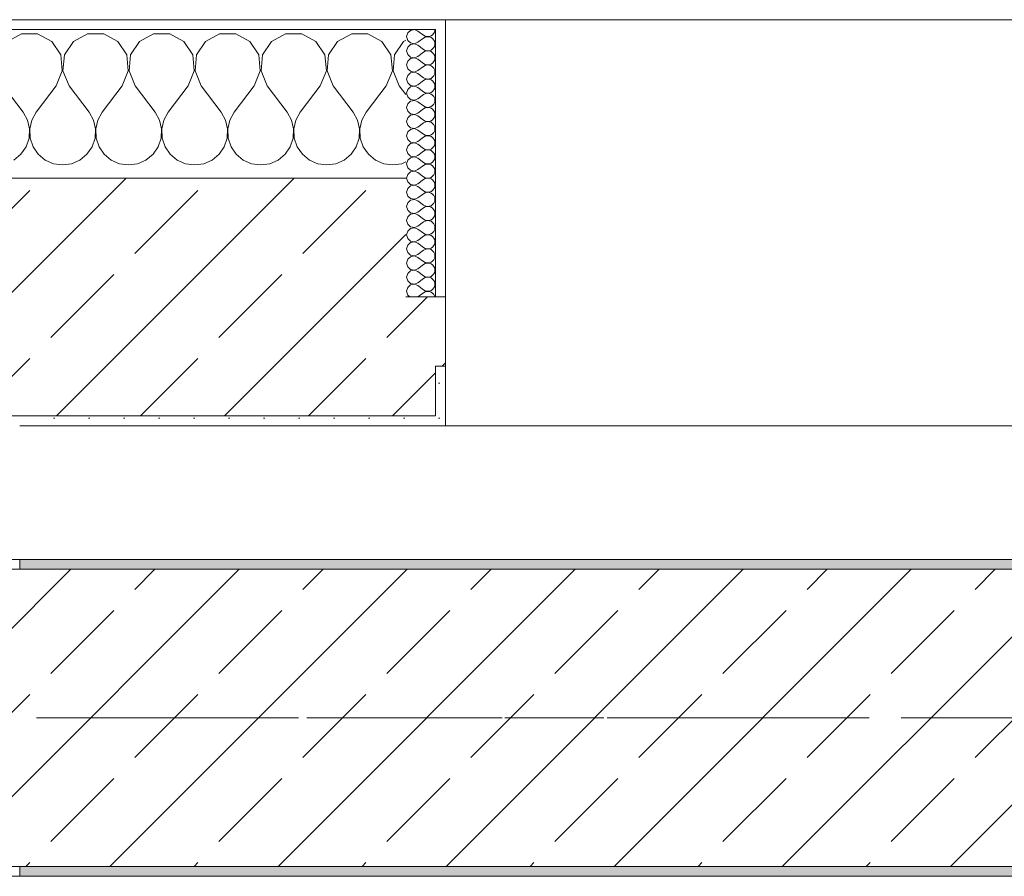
# Model space of a CAD drawing. Header units: metres. Extents: x -3.6 to 84.5, y -11 to 16.8.
# Tile 26 of 228: x 0.69 to 1.684, y 12.99 to 13.855. Entities that reach past the tile are written whole.
import ezdxf

# ---------------------------------------------------------------- set-up
doc = ezdxf.new("R2010")
doc.units = ezdxf.units.M
doc.header["$MEASUREMENT"] = 0
doc.linetypes.add('Achse', pattern=[0.2, 0.1, -0.05, 0, -0.05])
doc.linetypes.add('Strichlinie doppelt', pattern=[0.546806, 0.264583, -0.105833, 0.070556, -0.105833])
for name, color, linetype in [('451 - Universal.Achsen Raster', 7, 'Continuous'), ('604 - Struktur.Wand Aussen', 7, 'Continuous'), ('608 - Struktur.Träger', 7, 'Continuous')]:
    doc.layers.add(name, color=color, linetype=linetype)
pattern_1 = [(0, (0, 0), (0, 0.08660254), [0, -0.05]), (0, (0.025, 0.0433), (0, 0.08660254), [0, -0.05])]
pattern_2 = [(45, (0, 0), (-0.01767767, 0.01767767), [0, -0.025])]
pattern_3 = [(45, (0, 0), (-0.0848528, 0.0848528), []), (45, (-0.04243, 0.04243), (-0.0848528, 0.0848528), [0.09, -0.03])]

# ---------------------------------------------------------------- blocks, each defined once
blk = doc.blocks.new('*X16')
at = {"layer": '604 - Struktur.Wand Aussen', "color": 7, "linetype": 'Continuous', "lineweight": 5}
for p, q in [((0.69188, 13.84066), (0.67757, 13.83299)), ((0.70812, 13.84066), (0.69188, 13.84066)), ((0.72243, 13.83299), (0.70812, 13.84066)), ((0.75855, 13.84066), (0.74424, 13.83299)), ((0.77479, 13.84066), (0.75855, 13.84066)), ((0.7891, 13.83299), (0.77479, 13.84066)), ((0.82521, 13.84066), (0.8109, 13.83299)), ((0.84145, 13.84066), (0.82521, 13.84066)), ((0.85576, 13.83299), (0.84145, 13.84066)), ((0.89188, 13.84066), (0.87757, 13.83299)), ((0.90812, 13.84066), (0.89188, 13.84066)), ((0.92243, 13.83299), (0.90812, 13.84066)), ((0.95855, 13.84066), (0.94424, 13.83299)), ((0.97479, 13.84066), (0.95855, 13.84066)), ((0.9891, 13.83299), (0.97479, 13.84066)), ((1.02521, 13.84066), (1.0109, 13.83299)), ((1.04145, 13.84066), (1.02521, 13.84066)), ((1.05576, 13.83299), (1.04145, 13.84066)), ((0.73142, 13.81947), (0.72243, 13.83299)), ((0.74424, 13.83299), (0.73525, 13.81947)), ((0.79808, 13.81947), (0.7891, 13.83299)), ((0.8109, 13.83299), (0.80192, 13.81947)), ((0.86475, 13.81947), (0.85576, 13.83299)), ((0.87757, 13.83299), (0.86858, 13.81947)), ((0.93142, 13.81947), (0.92243, 13.83299)), ((0.94424, 13.83299), (0.93525, 13.81947)), ((0.99808, 13.81947), (0.9891, 13.83299)), ((1.0109, 13.83299), (1.00192, 13.81947)), ((1.06475, 13.81947), (1.05576, 13.83299)), ((1.07757, 13.83299), (1.06858, 13.81947)), ((1.08, 13.83429), (1.07757, 13.83299)), ((0.73295, 13.8033), (0.73142, 13.81947)), ((0.73525, 13.81947), (0.73371, 13.8033)), ((0.79962, 13.8033), (0.79808, 13.81947)), ((0.80192, 13.81947), (0.80038, 13.8033)), ((0.86629, 13.8033), (0.86475, 13.81947)), ((0.86858, 13.81947), (0.86705, 13.8033)), ((0.93295, 13.8033), (0.93142, 13.81947)), ((0.93525, 13.81947), (0.93371, 13.8033)), ((0.99962, 13.8033), (0.99808, 13.81947)), ((1.00192, 13.81947), (1.00038, 13.8033)), ((1.06629, 13.8033), (1.06475, 13.81947)), ((1.06858, 13.81947), (1.06705, 13.8033)), ((0.72667, 13.78833), (0.73295, 13.8033)), ((0.73371, 13.8033), (0.74, 13.78833)), ((0.79333, 13.78833), (0.79962, 13.8033)), ((0.80038, 13.8033), (0.80667, 13.78833)), ((0.86, 13.78833), (0.86629, 13.8033)), ((0.86705, 13.8033), (0.87333, 13.78833)), ((0.92667, 13.78833), (0.93295, 13.8033)), ((0.93371, 13.8033), (0.94, 13.78833)), ((0.99333, 13.78833), (0.99962, 13.8033)), ((1.00038, 13.8033), (1.00667, 13.78833)), ((1.06, 13.78833), (1.06629, 13.8033)), ((1.06705, 13.8033), (1.07333, 13.78833)), ((0.67333, 13.78833), (0.69333, 13.76167)), ((0.72667, 13.78833), (0.70667, 13.76167)), ((0.74, 13.78833), (0.76, 13.76167)), ((0.79333, 13.78833), (0.77333, 13.76167)), ((0.80667, 13.78833), (0.82667, 13.76167)), ((0.86, 13.78833), (0.84, 13.76167)), ((0.87333, 13.78833), (0.89333, 13.76167)), ((0.92667, 13.78833), (0.90667, 13.76167)), ((0.94, 13.78833), (0.96, 13.76167)), ((0.99333, 13.78833), (0.97333, 13.76167)), ((1.00667, 13.78833), (1.02667, 13.76167)), ((1.06, 13.78833), (1.04, 13.76167)), ((1.07333, 13.78833), (1.08, 13.77944)), ((0.69778, 13.75362), (0.69333, 13.76167)), ((0.70667, 13.76167), (0.70222, 13.75362)), ((0.76445, 13.75362), (0.76, 13.76167)), ((0.77333, 13.76167), (0.76888, 13.75362)), ((0.83112, 13.75362), (0.82667, 13.76167)), ((0.84, 13.76167), (0.83555, 13.75362)), ((0.89778, 13.75362), (0.89333, 13.76167)), ((0.90667, 13.76167), (0.90222, 13.75362)), ((0.96445, 13.75362), (0.96, 13.76167)), ((0.97333, 13.76167), (0.96888, 13.75362)), ((1.03112, 13.75362), (1.02667, 13.76167)), ((1.04, 13.76167), (1.03555, 13.75362)), ((0.69987, 13.74466), (0.69778, 13.75362)), ((0.70222, 13.75362), (0.70013, 13.74466)), ((0.76653, 13.74466), (0.76445, 13.75362)), ((0.76888, 13.75362), (0.7668, 13.74466)), ((0.8332, 13.74466), (0.83112, 13.75362)), ((0.83555, 13.75362), (0.83347, 13.74466)), ((0.89987, 13.74466), (0.89778, 13.75362)), ((0.90222, 13.75362), (0.90013, 13.74466)), ((0.96653, 13.74466), (0.96445, 13.75362)), ((0.96888, 13.75362), (0.9668, 13.74466)), ((1.0332, 13.74466), (1.03112, 13.75362)), ((1.03555, 13.75362), (1.03347, 13.74466)), ((0.69942, 13.73547), (0.69987, 13.74466)), ((0.70013, 13.74466), (0.70058, 13.73547)), ((0.76609, 13.73547), (0.76653, 13.74466)), ((0.7668, 13.74466), (0.76725, 13.73547)), ((0.83275, 13.73547), (0.8332, 13.74466)), ((0.83347, 13.74466), (0.83391, 13.73547)), ((0.89942, 13.73547), (0.89987, 13.74466)), ((0.90013, 13.74466), (0.90058, 13.73547)), ((0.96609, 13.73547), (0.96653, 13.74466)), ((0.9668, 13.74466), (0.96725, 13.73547)), ((1.03275, 13.73547), (1.0332, 13.74466)), ((1.03347, 13.74466), (1.03391, 13.73547)), ((0.69648, 13.72676), (0.69942, 13.73547)), ((0.70058, 13.73547), (0.70352, 13.72676)), ((0.76315, 13.72676), (0.76609, 13.73547)), ((0.76725, 13.73547), (0.77019, 13.72676)), ((0.82981, 13.72676), (0.83275, 13.73547)), ((0.83391, 13.73547), (0.83685, 13.72676)), ((0.89648, 13.72676), (0.89942, 13.73547)), ((0.90058, 13.73547), (0.90352, 13.72676)), ((0.96315, 13.72676), (0.96609, 13.73547)), ((0.96725, 13.73547), (0.97019, 13.72676)), ((1.02981, 13.72676), (1.03275, 13.73547)), ((1.03391, 13.73547), (1.03685, 13.72676)), ((0.69127, 13.71918), (0.69648, 13.72676)), ((0.70352, 13.72676), (0.70873, 13.71918)), ((0.75794, 13.71918), (0.76315, 13.72676)), ((0.77019, 13.72676), (0.77539, 13.71918)), ((0.82461, 13.71918), (0.82981, 13.72676)), ((0.83685, 13.72676), (0.84206, 13.71918)), ((0.89127, 13.71918), (0.89648, 13.72676)), ((0.90352, 13.72676), (0.90873, 13.71918)), ((0.95794, 13.71918), (0.96315, 13.72676)), ((0.97019, 13.72676), (0.97539, 13.71918)), ((1.02461, 13.71918), (1.02981, 13.72676)), ((1.03685, 13.72676), (1.04206, 13.71918)), ((0.68419, 13.71331), (0.69127, 13.71918)), ((0.70873, 13.71918), (0.71581, 13.71331)), ((0.71581, 13.71331), (0.72422, 13.7096)), ((0.74244, 13.7096), (0.75086, 13.71331)), ((0.75086, 13.71331), (0.75794, 13.71918)), ((0.77539, 13.71918), (0.78248, 13.71331)), ((0.78248, 13.71331), (0.79089, 13.7096)), ((0.80911, 13.7096), (0.81752, 13.71331)), ((0.81752, 13.71331), (0.82461, 13.71918)), ((0.84206, 13.71918), (0.84914, 13.71331)), ((0.84914, 13.71331), (0.85756, 13.7096)), ((0.87578, 13.7096), (0.88419, 13.71331)), ((0.88419, 13.71331), (0.89127, 13.71918)), ((0.90873, 13.71918), (0.91581, 13.71331)), ((0.91581, 13.71331), (0.92422, 13.7096)), ((0.94244, 13.7096), (0.95086, 13.71331)), ((0.95086, 13.71331), (0.95794, 13.71918)), ((0.97539, 13.71918), (0.98248, 13.71331)), ((0.98248, 13.71331), (0.99089, 13.7096)), ((1.00911, 13.7096), (1.01752, 13.71331)), ((1.01752, 13.71331), (1.02461, 13.71918)), ((1.04206, 13.71918), (1.04914, 13.71331)), ((1.04914, 13.71331), (1.05756, 13.7096)), ((1.07578, 13.7096), (1.08, 13.71146)), ((0.72422, 13.7096), (0.73333, 13.70833)), ((0.73333, 13.70833), (0.74244, 13.7096)), ((0.79089, 13.7096), (0.8, 13.70833)), ((0.8, 13.70833), (0.80911, 13.7096)), ((0.85756, 13.7096), (0.86667, 13.70833)), ((0.86667, 13.70833), (0.87578, 13.7096)), ((0.92422, 13.7096), (0.93333, 13.70833)), ((0.93333, 13.70833), (0.94244, 13.7096)), ((0.99089, 13.7096), (1, 13.70833)), ((1, 13.70833), (1.00911, 13.7096)), ((1.05756, 13.7096), (1.06667, 13.70833)), ((1.06667, 13.70833), (1.07578, 13.7096))]:
    blk.add_line(p, q, dxfattribs=at)
blk = doc.blocks.new('*X36')
at = {"layer": '604 - Struktur.Wand Aussen', "color": 7, "linetype": 'Continuous', "lineweight": 5}
for p, q in [((1.08178, 13.84161), (1.08071, 13.83786)), ((1.08466, 13.84425), (1.08178, 13.84161)), ((1.0885, 13.84497), (1.08466, 13.84425)), ((1.09214, 13.84357), (1.0885, 13.84497)), ((1.09214, 13.84357), (1.09786, 13.83929)), ((1.10534, 13.83861), (1.10696, 13.83973)), ((1.10696, 13.83973), (1.10822, 13.84124)), ((1.10822, 13.84124), (1.10901, 13.84305)), ((1.10901, 13.84305), (1.10929, 13.845)), ((1.08071, 13.83786), (1.08178, 13.8341)), ((1.08178, 13.8341), (1.08466, 13.83147)), ((1.08466, 13.82996), (1.08178, 13.82733)), ((1.08466, 13.83147), (1.0885, 13.83074)), ((1.0885, 13.83069), (1.08466, 13.82996)), ((1.0885, 13.83074), (1.09214, 13.83214)), ((1.09214, 13.82929), (1.0885, 13.83069)), ((1.09214, 13.83214), (1.09786, 13.83643)), ((1.09786, 13.83929), (1.09958, 13.83833)), ((1.09958, 13.83738), (1.09786, 13.83643)), ((1.09958, 13.83833), (1.1015, 13.83789)), ((1.1015, 13.83783), (1.09958, 13.83738)), ((1.1015, 13.83789), (1.10347, 13.83798)), ((1.10347, 13.83773), (1.1015, 13.83783)), ((1.10347, 13.83798), (1.10534, 13.83861)), ((1.10534, 13.8371), (1.10347, 13.83773)), ((1.10696, 13.83599), (1.10534, 13.8371)), ((1.10822, 13.83447), (1.10696, 13.83599)), ((1.10901, 13.83267), (1.10822, 13.83447)), ((1.10929, 13.83071), (1.10901, 13.83267)), ((1.10901, 13.82876), (1.10929, 13.83071)), ((1.08178, 13.82733), (1.08071, 13.82357)), ((1.08071, 13.82357), (1.08178, 13.81982)), ((1.08178, 13.81982), (1.08466, 13.81718)), ((1.09214, 13.82929), (1.09786, 13.825)), ((1.09214, 13.81786), (1.09786, 13.82214)), ((1.09786, 13.825), (1.09958, 13.82405)), ((1.09958, 13.8231), (1.09786, 13.82214)), ((1.09958, 13.82405), (1.1015, 13.8236)), ((1.1015, 13.82354), (1.09958, 13.8231)), ((1.1015, 13.8236), (1.10347, 13.8237)), ((1.10347, 13.82345), (1.1015, 13.82354)), ((1.10347, 13.8237), (1.10534, 13.82433)), ((1.10534, 13.82282), (1.10347, 13.82345)), ((1.10534, 13.82433), (1.10696, 13.82544)), ((1.10696, 13.8217), (1.10534, 13.82282)), ((1.10696, 13.82544), (1.10822, 13.82696)), ((1.10822, 13.82018), (1.10696, 13.8217)), ((1.10822, 13.82696), (1.10901, 13.82876)), ((1.10901, 13.81838), (1.10822, 13.82018)), ((1.08178, 13.81304), (1.08071, 13.80929)), ((1.08466, 13.81567), (1.08178, 13.81304)), ((1.08466, 13.81718), (1.0885, 13.81646)), ((1.0885, 13.8164), (1.08466, 13.81567)), ((1.0885, 13.81646), (1.09214, 13.81786)), ((1.09214, 13.815), (1.0885, 13.8164)), ((1.09214, 13.815), (1.09786, 13.81071)), ((1.09786, 13.81071), (1.09958, 13.80976)), ((1.09958, 13.80976), (1.1015, 13.80931)), ((1.10347, 13.80941), (1.10534, 13.81004)), ((1.10534, 13.81004), (1.10696, 13.81116)), ((1.10696, 13.81116), (1.10822, 13.81267)), ((1.10822, 13.81267), (1.10901, 13.81448)), ((1.10929, 13.81643), (1.10901, 13.81838)), ((1.10901, 13.81448), (1.10929, 13.81643)), ((1.08071, 13.80929), (1.08178, 13.80553)), ((1.08178, 13.80553), (1.08466, 13.8029)), ((1.08466, 13.80139), (1.08178, 13.79876)), ((1.08466, 13.8029), (1.0885, 13.80217)), ((1.0885, 13.80211), (1.08466, 13.80139)), ((1.0885, 13.80217), (1.09214, 13.80357)), ((1.09214, 13.80071), (1.0885, 13.80211)), ((1.09214, 13.80357), (1.09786, 13.80786)), ((1.09214, 13.80071), (1.09786, 13.79643)), ((1.09958, 13.80881), (1.09786, 13.80786)), ((1.1015, 13.80926), (1.09958, 13.80881)), ((1.1015, 13.80931), (1.10347, 13.80941)), ((1.10347, 13.80916), (1.1015, 13.80926)), ((1.10534, 13.80853), (1.10347, 13.80916)), ((1.10696, 13.80742), (1.10534, 13.80853)), ((1.10822, 13.8059), (1.10696, 13.80742)), ((1.10901, 13.80409), (1.10822, 13.8059)), ((1.10822, 13.79839), (1.10901, 13.80019)), ((1.10929, 13.80214), (1.10901, 13.80409)), ((1.10901, 13.80019), (1.10929, 13.80214)), ((1.08178, 13.79876), (1.08071, 13.795)), ((1.08071, 13.795), (1.08178, 13.79124)), ((1.08178, 13.79124), (1.08466, 13.78861)), ((1.09214, 13.78929), (1.09786, 13.79357)), ((1.09786, 13.79643), (1.09958, 13.79547)), ((1.09958, 13.79453), (1.09786, 13.79357)), ((1.09958, 13.79547), (1.1015, 13.79503)), ((1.1015, 13.79497), (1.09958, 13.79453)), ((1.1015, 13.79503), (1.10347, 13.79512)), ((1.10347, 13.79488), (1.1015, 13.79497)), ((1.10347, 13.79512), (1.10534, 13.79575)), ((1.10534, 13.79425), (1.10347, 13.79488)), ((1.10534, 13.79575), (1.10696, 13.79687)), ((1.10696, 13.79313), (1.10534, 13.79425)), ((1.10696, 13.79687), (1.10822, 13.79839)), ((1.10822, 13.79161), (1.10696, 13.79313)), ((1.10901, 13.78981), (1.10822, 13.79161)), ((1.10929, 13.78786), (1.10901, 13.78981)), ((1.08178, 13.78447), (1.08071, 13.78071)), ((1.08071, 13.78071), (1.08178, 13.77696)), ((1.08466, 13.7871), (1.08178, 13.78447)), ((1.08466, 13.78861), (1.0885, 13.78789)), ((1.0885, 13.78783), (1.08466, 13.7871)), ((1.0885, 13.78789), (1.09214, 13.78929)), ((1.09214, 13.78643), (1.0885, 13.78783)), ((1.09214, 13.78643), (1.09786, 13.78214)), ((1.09786, 13.78214), (1.09958, 13.78119)), ((1.09958, 13.78024), (1.09786, 13.77929)), ((1.09958, 13.78119), (1.1015, 13.78074)), ((1.1015, 13.78069), (1.09958, 13.78024)), ((1.1015, 13.78074), (1.10347, 13.78084)), ((1.10347, 13.78059), (1.1015, 13.78069)), ((1.10347, 13.78084), (1.10534, 13.78147)), ((1.10534, 13.77996), (1.10347, 13.78059)), ((1.10534, 13.78147), (1.10696, 13.78258)), ((1.10696, 13.77884), (1.10534, 13.77996)), ((1.10696, 13.78258), (1.10822, 13.7841)), ((1.10822, 13.7841), (1.10901, 13.78591)), ((1.10901, 13.78591), (1.10929, 13.78786)), ((1.08178, 13.77018), (1.08071, 13.76643)), ((1.08178, 13.77696), (1.08466, 13.77433)), ((1.08466, 13.77282), (1.08178, 13.77018)), ((1.08466, 13.77433), (1.0885, 13.7736)), ((1.0885, 13.77354), (1.08466, 13.77282)), ((1.0885, 13.7736), (1.09214, 13.775)), ((1.09214, 13.77214), (1.0885, 13.77354)), ((1.09214, 13.775), (1.09786, 13.77929)), ((1.09214, 13.77214), (1.09786, 13.76786)), ((1.10822, 13.77733), (1.10696, 13.77884)), ((1.10901, 13.77552), (1.10822, 13.77733)), ((1.10822, 13.76982), (1.10901, 13.77162)), ((1.10929, 13.77357), (1.10901, 13.77552)), ((1.10901, 13.77162), (1.10929, 13.77357)), ((1.08071, 13.76643), (1.08178, 13.76267)), ((1.08178, 13.76267), (1.08466, 13.76004)), ((1.08466, 13.76004), (1.0885, 13.75931)), ((1.0885, 13.75931), (1.09214, 13.76071)), ((1.09214, 13.76071), (1.09786, 13.765)), ((1.09786, 13.76786), (1.09958, 13.7669)), ((1.09958, 13.76595), (1.09786, 13.765)), ((1.09958, 13.7669), (1.1015, 13.76646)), ((1.1015, 13.7664), (1.09958, 13.76595)), ((1.1015, 13.76646), (1.10347, 13.76655)), ((1.10347, 13.7663), (1.1015, 13.7664)), ((1.10347, 13.76655), (1.10534, 13.76718)), ((1.10534, 13.76567), (1.10347, 13.7663)), ((1.10534, 13.76718), (1.10696, 13.7683)), ((1.10696, 13.76456), (1.10534, 13.76567)), ((1.10696, 13.7683), (1.10822, 13.76982)), ((1.10822, 13.76304), (1.10696, 13.76456)), ((1.10901, 13.76124), (1.10822, 13.76304)), ((1.10929, 13.75929), (1.10901, 13.76124)), ((1.08178, 13.7559), (1.08071, 13.75214)), ((1.08071, 13.75214), (1.08178, 13.74839)), ((1.08466, 13.75853), (1.08178, 13.7559)), ((1.0885, 13.75926), (1.08466, 13.75853)), ((1.09214, 13.75786), (1.0885, 13.75926)), ((1.09214, 13.75786), (1.09786, 13.75357)), ((1.09214, 13.74643), (1.09786, 13.75071)), ((1.09786, 13.75357), (1.09958, 13.75262)), ((1.09958, 13.75167), (1.09786, 13.75071)), ((1.09958, 13.75262), (1.1015, 13.75217)), ((1.1015, 13.75211), (1.09958, 13.75167)), ((1.1015, 13.75217), (1.10347, 13.75227)), ((1.10347, 13.75202), (1.1015, 13.75211)), ((1.10347, 13.75227), (1.10534, 13.7529)), ((1.10534, 13.75139), (1.10347, 13.75202)), ((1.10534, 13.7529), (1.10696, 13.75401)), ((1.10696, 13.75027), (1.10534, 13.75139)), ((1.10696, 13.75401), (1.10822, 13.75553)), ((1.10822, 13.74876), (1.10696, 13.75027)), ((1.10822, 13.75553), (1.10901, 13.75733)), ((1.10901, 13.75733), (1.10929, 13.75929)), ((1.08178, 13.74161), (1.08071, 13.73786)), ((1.08178, 13.74839), (1.08466, 13.74575)), ((1.08466, 13.74425), (1.08178, 13.74161)), ((1.08466, 13.74575), (1.0885, 13.74503)), ((1.0885, 13.74497), (1.08466, 13.74425)), ((1.0885, 13.74503), (1.09214, 13.74643)), ((1.09214, 13.74357), (1.0885, 13.74497)), ((1.09214, 13.74357), (1.09786, 13.73929)), ((1.10696, 13.73973), (1.10822, 13.74124)), ((1.10901, 13.74695), (1.10822, 13.74876)), ((1.10822, 13.74124), (1.10901, 13.74305)), ((1.10929, 13.745), (1.10901, 13.74695)), ((1.10901, 13.74305), (1.10929, 13.745)), ((1.08071, 13.73786), (1.08178, 13.7341)), ((1.08178, 13.7341), (1.08466, 13.73147)), ((1.08466, 13.73147), (1.0885, 13.73074)), ((1.0885, 13.73069), (1.08466, 13.72996)), ((1.0885, 13.73074), (1.09214, 13.73214)), ((1.09214, 13.72929), (1.0885, 13.73069)), ((1.09214, 13.73214), (1.09786, 13.73643)), ((1.09786, 13.73929), (1.09958, 13.73833)), ((1.09958, 13.73738), (1.09786, 13.73643)), ((1.09958, 13.73833), (1.1015, 13.73789)), ((1.1015, 13.73783), (1.09958, 13.73738)), ((1.1015, 13.73789), (1.10347, 13.73798)), ((1.10347, 13.73773), (1.1015, 13.73783)), ((1.10347, 13.73798), (1.10534, 13.73861)), ((1.10534, 13.7371), (1.10347, 13.73773)), ((1.10534, 13.73861), (1.10696, 13.73973)), ((1.10696, 13.73599), (1.10534, 13.7371)), ((1.10822, 13.73447), (1.10696, 13.73599)), ((1.10901, 13.73267), (1.10822, 13.73447)), ((1.10929, 13.73071), (1.10901, 13.73267)), ((1.10901, 13.72876), (1.10929, 13.73071)), ((1.08178, 13.72733), (1.08071, 13.72357)), ((1.08071, 13.72357), (1.08178, 13.71982)), ((1.08466, 13.72996), (1.08178, 13.72733)), ((1.09214, 13.72929), (1.09786, 13.725)), ((1.09214, 13.71786), (1.09786, 13.72214)), ((1.09786, 13.725), (1.09958, 13.72405)), ((1.09958, 13.7231), (1.09786, 13.72214)), ((1.09958, 13.72405), (1.1015, 13.7236)), ((1.1015, 13.72354), (1.09958, 13.7231)), ((1.1015, 13.7236), (1.10347, 13.7237)), ((1.10347, 13.72345), (1.1015, 13.72354)), ((1.10347, 13.7237), (1.10534, 13.72433)), ((1.10534, 13.72282), (1.10347, 13.72345)), ((1.10534, 13.72433), (1.10696, 13.72544)), ((1.10696, 13.7217), (1.10534, 13.72282)), ((1.10696, 13.72544), (1.10822, 13.72696)), ((1.10822, 13.72018), (1.10696, 13.7217)), ((1.10822, 13.72696), (1.10901, 13.72876)), ((1.10901, 13.71838), (1.10822, 13.72018)), ((1.08178, 13.71304), (1.08071, 13.70929)), ((1.08178, 13.71982), (1.08466, 13.71718)), ((1.08466, 13.71567), (1.08178, 13.71304)), ((1.08466, 13.71718), (1.0885, 13.71646)), ((1.0885, 13.7164), (1.08466, 13.71567)), ((1.0885, 13.71646), (1.09214, 13.71786)), ((1.09214, 13.715), (1.0885, 13.7164)), ((1.09214, 13.715), (1.09786, 13.71071)), ((1.09786, 13.71071), (1.09958, 13.70976)), ((1.10534, 13.71004), (1.10696, 13.71116)), ((1.10696, 13.71116), (1.10822, 13.71267)), ((1.10822, 13.71267), (1.10901, 13.71448)), ((1.10929, 13.71643), (1.10901, 13.71838)), ((1.10901, 13.71448), (1.10929, 13.71643)), ((1.08071, 13.70929), (1.08178, 13.70553)), ((1.08178, 13.70553), (1.08466, 13.7029)), ((1.08466, 13.70139), (1.08178, 13.69876)), ((1.08466, 13.7029), (1.0885, 13.70217)), ((1.0885, 13.70211), (1.08466, 13.70139)), ((1.0885, 13.70217), (1.09214, 13.70357)), ((1.09214, 13.70071), (1.0885, 13.70211)), ((1.09214, 13.70357), (1.09786, 13.70786)), ((1.09214, 13.70071), (1.09786, 13.69643)), ((1.09958, 13.70881), (1.09786, 13.70786)), ((1.09958, 13.70976), (1.1015, 13.70931)), ((1.1015, 13.70926), (1.09958, 13.70881)), ((1.1015, 13.70931), (1.10347, 13.70941)), ((1.10347, 13.70916), (1.1015, 13.70926)), ((1.10347, 13.70941), (1.10534, 13.71004)), ((1.10534, 13.70853), (1.10347, 13.70916)), ((1.10696, 13.70742), (1.10534, 13.70853)), ((1.10822, 13.7059), (1.10696, 13.70742)), ((1.10901, 13.70409), (1.10822, 13.7059)), ((1.10929, 13.70214), (1.10901, 13.70409)), ((1.10901, 13.70019), (1.10929, 13.70214)), ((1.08178, 13.69876), (1.08071, 13.695)), ((1.08071, 13.695), (1.08178, 13.69124)), ((1.08178, 13.69124), (1.08466, 13.68861)), ((1.09214, 13.68929), (1.09786, 13.69357)), ((1.09786, 13.69643), (1.09958, 13.69547)), ((1.09958, 13.69453), (1.09786, 13.69357)), ((1.09958, 13.69547), (1.1015, 13.69503)), ((1.1015, 13.69497), (1.09958, 13.69453)), ((1.1015, 13.69503), (1.10347, 13.69512)), ((1.10347, 13.69488), (1.1015, 13.69497)), ((1.10347, 13.69512), (1.10534, 13.69575)), ((1.10534, 13.69425), (1.10347, 13.69488)), ((1.10534, 13.69575), (1.10696, 13.69687)), ((1.10696, 13.69313), (1.10534, 13.69425)), ((1.10696, 13.69687), (1.10822, 13.69839)), ((1.10822, 13.69161), (1.10696, 13.69313)), ((1.10822, 13.69839), (1.10901, 13.70019)), ((1.10901, 13.68981), (1.10822, 13.69161)), ((1.08178, 13.68447), (1.08071, 13.68071)), ((1.08071, 13.68071), (1.08178, 13.67696)), ((1.08466, 13.6871), (1.08178, 13.68447)), ((1.08466, 13.68861), (1.0885, 13.68789)), ((1.0885, 13.68783), (1.08466, 13.6871)), ((1.0885, 13.68789), (1.09214, 13.68929)), ((1.09214, 13.68643), (1.0885, 13.68783)), ((1.09214, 13.68643), (1.09786, 13.68214)), ((1.09786, 13.68214), (1.09958, 13.68119)), ((1.09958, 13.68119), (1.1015, 13.68074)), ((1.1015, 13.68069), (1.09958, 13.68024)), ((1.1015, 13.68074), (1.10347, 13.68084)), ((1.10347, 13.68059), (1.1015, 13.68069)), ((1.10347, 13.68084), (1.10534, 13.68147)), ((1.10534, 13.67996), (1.10347, 13.68059)), ((1.10534, 13.68147), (1.10696, 13.68258)), ((1.10696, 13.68258), (1.10822, 13.6841)), ((1.10822, 13.6841), (1.10901, 13.68591)), ((1.10929, 13.68786), (1.10901, 13.68981)), ((1.10901, 13.68591), (1.10929, 13.68786)), ((1.08178, 13.67696), (1.08466, 13.67433)), ((1.08466, 13.67282), (1.08178, 13.67018)), ((1.08466, 13.67433), (1.0885, 13.6736)), ((1.0885, 13.67354), (1.08466, 13.67282)), ((1.0885, 13.6736), (1.09214, 13.675)), ((1.09214, 13.67214), (1.0885, 13.67354)), ((1.09214, 13.675), (1.09786, 13.67929)), ((1.09214, 13.67214), (1.09786, 13.66786)), ((1.09958, 13.68024), (1.09786, 13.67929)), ((1.10696, 13.67884), (1.10534, 13.67996)), ((1.10822, 13.67733), (1.10696, 13.67884)), ((1.10901, 13.67552), (1.10822, 13.67733)), ((1.10822, 13.66982), (1.10901, 13.67162)), ((1.10929, 13.67357), (1.10901, 13.67552)), ((1.10901, 13.67162), (1.10929, 13.67357)), ((1.08178, 13.67018), (1.08071, 13.66643)), ((1.08071, 13.66643), (1.08178, 13.66267)), ((1.08178, 13.66267), (1.08466, 13.66004)), ((1.0885, 13.65931), (1.09214, 13.66071)), ((1.09214, 13.66071), (1.09786, 13.665)), ((1.09786, 13.66786), (1.09958, 13.6669)), ((1.09958, 13.66595), (1.09786, 13.665)), ((1.09958, 13.6669), (1.1015, 13.66646)), ((1.1015, 13.6664), (1.09958, 13.66595)), ((1.1015, 13.66646), (1.10347, 13.66655)), ((1.10347, 13.6663), (1.1015, 13.6664)), ((1.10347, 13.66655), (1.10534, 13.66718)), ((1.10534, 13.66567), (1.10347, 13.6663)), ((1.10534, 13.66718), (1.10696, 13.6683)), ((1.10696, 13.66456), (1.10534, 13.66567)), ((1.10696, 13.6683), (1.10822, 13.66982)), ((1.10822, 13.66304), (1.10696, 13.66456)), ((1.10901, 13.66124), (1.10822, 13.66304)), ((1.10929, 13.65929), (1.10901, 13.66124)), ((1.08178, 13.6559), (1.08071, 13.65214)), ((1.08071, 13.65214), (1.08178, 13.64839)), ((1.08466, 13.65853), (1.08178, 13.6559)), ((1.08466, 13.66004), (1.0885, 13.65931)), ((1.0885, 13.65926), (1.08466, 13.65853)), ((1.09214, 13.65786), (1.0885, 13.65926)), ((1.09214, 13.65786), (1.09786, 13.65357)), ((1.09214, 13.64643), (1.09786, 13.65071)), ((1.09786, 13.65357), (1.09958, 13.65262)), ((1.09958, 13.65167), (1.09786, 13.65071)), ((1.09958, 13.65262), (1.1015, 13.65217)), ((1.1015, 13.65211), (1.09958, 13.65167)), ((1.1015, 13.65217), (1.10347, 13.65227)), ((1.10347, 13.65202), (1.1015, 13.65211)), ((1.10347, 13.65227), (1.10534, 13.6529)), ((1.10534, 13.65139), (1.10347, 13.65202)), ((1.10534, 13.6529), (1.10696, 13.65401)), ((1.10696, 13.65027), (1.10534, 13.65139)), ((1.10696, 13.65401), (1.10822, 13.65553)), ((1.10822, 13.65553), (1.10901, 13.65733)), ((1.10901, 13.65733), (1.10929, 13.65929)), ((1.08178, 13.64161), (1.08071, 13.63786)), ((1.08178, 13.64839), (1.08466, 13.64575)), ((1.08466, 13.64425), (1.08178, 13.64161)), ((1.08466, 13.64575), (1.0885, 13.64503)), ((1.0885, 13.64497), (1.08466, 13.64425)), ((1.0885, 13.64503), (1.09214, 13.64643)), ((1.09214, 13.64357), (1.0885, 13.64497)), ((1.09214, 13.64357), (1.09786, 13.63929)), ((1.10822, 13.64876), (1.10696, 13.65027)), ((1.10696, 13.63973), (1.10822, 13.64124)), ((1.10901, 13.64695), (1.10822, 13.64876)), ((1.10822, 13.64124), (1.10901, 13.64305)), ((1.10929, 13.645), (1.10901, 13.64695)), ((1.10901, 13.64305), (1.10929, 13.645)), ((1.08071, 13.63786), (1.08178, 13.6341)), ((1.08178, 13.6341), (1.08466, 13.63147)), ((1.08466, 13.63147), (1.0885, 13.63074)), ((1.0885, 13.63074), (1.09214, 13.63214)), ((1.09214, 13.63214), (1.09786, 13.63643)), ((1.09786, 13.63929), (1.09958, 13.63833)), ((1.09958, 13.63738), (1.09786, 13.63643)), ((1.09958, 13.63833), (1.1015, 13.63789)), ((1.1015, 13.63783), (1.09958, 13.63738)), ((1.1015, 13.63789), (1.10347, 13.63798)), ((1.10347, 13.63773), (1.1015, 13.63783)), ((1.10347, 13.63798), (1.10534, 13.63861)), ((1.10534, 13.6371), (1.10347, 13.63773)), ((1.10534, 13.63861), (1.10696, 13.63973)), ((1.10696, 13.63599), (1.10534, 13.6371)), ((1.10822, 13.63447), (1.10696, 13.63599)), ((1.10901, 13.63267), (1.10822, 13.63447)), ((1.10929, 13.63071), (1.10901, 13.63267)), ((1.10901, 13.62876), (1.10929, 13.63071)), ((1.08178, 13.62733), (1.08071, 13.62357)), ((1.08071, 13.62357), (1.08178, 13.61982)), ((1.08466, 13.62996), (1.08178, 13.62733)), ((1.0885, 13.63069), (1.08466, 13.62996)), ((1.09214, 13.62929), (1.0885, 13.63069)), ((1.09214, 13.62929), (1.09786, 13.625)), ((1.09214, 13.61786), (1.09786, 13.62214)), ((1.09786, 13.625), (1.09958, 13.62405)), ((1.09958, 13.6231), (1.09786, 13.62214)), ((1.09958, 13.62405), (1.1015, 13.6236)), ((1.1015, 13.62354), (1.09958, 13.6231)), ((1.1015, 13.6236), (1.10347, 13.6237)), ((1.10347, 13.62345), (1.1015, 13.62354)), ((1.10347, 13.6237), (1.10534, 13.62433)), ((1.10534, 13.62282), (1.10347, 13.62345)), ((1.10534, 13.62433), (1.10696, 13.62544)), ((1.10696, 13.6217), (1.10534, 13.62282)), ((1.10696, 13.62544), (1.10822, 13.62696)), ((1.10822, 13.62018), (1.10696, 13.6217)), ((1.10822, 13.62696), (1.10901, 13.62876)), ((1.08178, 13.61304), (1.08071, 13.60929)), ((1.08178, 13.61982), (1.08466, 13.61718)), ((1.08466, 13.61567), (1.08178, 13.61304)), ((1.08466, 13.61718), (1.0885, 13.61646)), ((1.0885, 13.6164), (1.08466, 13.61567)), ((1.0885, 13.61646), (1.09214, 13.61786)), ((1.09214, 13.615), (1.0885, 13.6164)), ((1.09214, 13.615), (1.09786, 13.61071)), ((1.10534, 13.61004), (1.10696, 13.61116)), ((1.10696, 13.61116), (1.10822, 13.61267)), ((1.10901, 13.61838), (1.10822, 13.62018)), ((1.10822, 13.61267), (1.10901, 13.61448)), ((1.10929, 13.61643), (1.10901, 13.61838)), ((1.10901, 13.61448), (1.10929, 13.61643)), ((1.08071, 13.60929), (1.08178, 13.60553)), ((1.08178, 13.60553), (1.08466, 13.6029)), ((1.08466, 13.60139), (1.08178, 13.59876)), ((1.08466, 13.6029), (1.0885, 13.60217)), ((1.0885, 13.60211), (1.08466, 13.60139)), ((1.0885, 13.60217), (1.09214, 13.60357)), ((1.09214, 13.60071), (1.0885, 13.60211)), ((1.09214, 13.60357), (1.09786, 13.60786)), ((1.09786, 13.61071), (1.09958, 13.60976)), ((1.09958, 13.60881), (1.09786, 13.60786)), ((1.09958, 13.60976), (1.1015, 13.60931)), ((1.1015, 13.60926), (1.09958, 13.60881)), ((1.1015, 13.60931), (1.10347, 13.60941)), ((1.10347, 13.60916), (1.1015, 13.60926)), ((1.10347, 13.60941), (1.10534, 13.61004)), ((1.10534, 13.60853), (1.10347, 13.60916)), ((1.10696, 13.60742), (1.10534, 13.60853)), ((1.10822, 13.6059), (1.10696, 13.60742)), ((1.10901, 13.60409), (1.10822, 13.6059)), ((1.10929, 13.60214), (1.10901, 13.60409)), ((1.10901, 13.60019), (1.10929, 13.60214)), ((1.08178, 13.59876), (1.08071, 13.595)), ((1.08071, 13.595), (1.08178, 13.59124)), ((1.08178, 13.59124), (1.08466, 13.58861)), ((1.09214, 13.60071), (1.09786, 13.59643)), ((1.09214, 13.58929), (1.09786, 13.59357)), ((1.09786, 13.59643), (1.09958, 13.59547)), ((1.09958, 13.59453), (1.09786, 13.59357)), ((1.09958, 13.59547), (1.1015, 13.59503)), ((1.1015, 13.59497), (1.09958, 13.59453)), ((1.1015, 13.59503), (1.10347, 13.59512)), ((1.10347, 13.59488), (1.1015, 13.59497)), ((1.10347, 13.59512), (1.10534, 13.59575)), ((1.10534, 13.59425), (1.10347, 13.59488)), ((1.10534, 13.59575), (1.10696, 13.59687)), ((1.10696, 13.59313), (1.10534, 13.59425)), ((1.10696, 13.59687), (1.10822, 13.59839)), ((1.10822, 13.59161), (1.10696, 13.59313)), ((1.10822, 13.59839), (1.10901, 13.60019)), ((1.10901, 13.58981), (1.10822, 13.59161)), ((1.08178, 13.58447), (1.08071, 13.58071)), ((1.08466, 13.5871), (1.08178, 13.58447)), ((1.08466, 13.58861), (1.0885, 13.58789)), ((1.0885, 13.58783), (1.08466, 13.5871)), ((1.0885, 13.58789), (1.09214, 13.58929)), ((1.09214, 13.58643), (1.0885, 13.58783)), ((1.09214, 13.58643), (1.09786, 13.58214)), ((1.09786, 13.58214), (1.09958, 13.58119)), ((1.09958, 13.58119), (1.1015, 13.58074)), ((1.10347, 13.58084), (1.10534, 13.58147)), ((1.10534, 13.58147), (1.10696, 13.58258)), ((1.10696, 13.58258), (1.10822, 13.5841)), ((1.10822, 13.5841), (1.10901, 13.58591)), ((1.10929, 13.58786), (1.10901, 13.58981)), ((1.10901, 13.58591), (1.10929, 13.58786)), ((1.08071, 13.58071), (1.08178, 13.57696)), ((1.08178, 13.57696), (1.08392, 13.575)), ((1.09214, 13.575), (1.09786, 13.57929)), ((1.09958, 13.58024), (1.09786, 13.57929)), ((1.1015, 13.58069), (1.09958, 13.58024)), ((1.1015, 13.58074), (1.10347, 13.58084)), ((1.10347, 13.58059), (1.1015, 13.58069)), ((1.10534, 13.57996), (1.10347, 13.58059)), ((1.10696, 13.57884), (1.10534, 13.57996)), ((1.10822, 13.57733), (1.10696, 13.57884)), ((1.10901, 13.57552), (1.10822, 13.57733)), ((1.10909, 13.575), (1.10901, 13.57552))]:
    blk.add_line(p, q, dxfattribs=at)

msp = doc.modelspace()

# ---------------------------------------------------------------- hatches: boundary and pattern name
at = {"layer": '604 - Struktur.Wand Aussen', "linetype": 'Continuous', "lineweight": 0, "true_color": 0x000000}
h = msp.add_hatch(dxfattribs=at)
h.set_pattern_fill('Verputz_0001', color=18, style=0, pattern_type=2)
h.set_pattern_definition(pattern_1)
h.paths.add_polyline_path([(-0.165, 13.855), (-0.165, 13.845), (1.11, 13.845), (1.11, 13.855)])
h = msp.add_hatch(dxfattribs=at)
h.set_pattern_fill('Verputz_0001', color=18, style=0, pattern_type=2)
h.set_pattern_definition(pattern_1)
h.paths.add_polyline_path([(1.11, 13.855), (1.11, 13.575), (1.12, 13.575), (1.12, 13.855)])
h = msp.add_hatch(dxfattribs=at)
h.set_pattern_fill('Beton__Stahlbeton_0001', color=18, style=0, pattern_type=2)
h.set_pattern_definition(pattern_3)
h.paths.add_polyline_path([(1.08, 13.695), (0.225, 13.695), (0.225, 13.455), (1.11, 13.455), (1.11, 13.505), (1.12, 13.505), (1.12, 13.575), (1.11, 13.575), (1.08, 13.575)])
h = msp.add_hatch(dxfattribs=at)
h.set_pattern_fill('Gips_0001', color=18, style=0, pattern_type=2)
h.set_pattern_definition(pattern_2)
h.paths.add_polyline_path([(1.11, 13.445), (1.12, 13.445), (1.12, 13.505), (1.11, 13.505)])
h = msp.add_hatch(dxfattribs=at)
h.set_pattern_fill('Gips_0001', color=18, style=0, pattern_type=2)
h.set_pattern_definition(pattern_2)
h.paths.add_polyline_path([(0.68999, 13.455), (0.68999, 13.445), (1.11, 13.445), (1.11, 13.455)])
at = {"layer": '608 - Struktur.Träger', "linetype": 'Continuous', "lineweight": 0, "true_color": 0x000000}
h = msp.add_hatch(dxfattribs=at)
h.set_pattern_fill('Gips_0001', color=18, style=0, pattern_type=2)
h.set_pattern_definition(pattern_2)
h.paths.add_polyline_path([(0.68999, 13.30998), (0.68999, 13.29998), (3.96999, 13.29998), (3.96999, 13.30998)])
h = msp.add_hatch(dxfattribs=at)
h.set_pattern_fill('Beton__Stahlbeton_0001', color=18, style=0, pattern_type=2)
h.set_pattern_definition(pattern_3)
h.paths.add_polyline_path([(0.37999, 12.99998), (0.68999, 12.99998), (3.96999, 12.99998), (4.28999, 12.99998), (7.56999, 12.99998), (7.88999, 12.99998), (11.16999, 12.99998), (11.47999, 12.99998), (11.47999, 13.29998), (11.16999, 13.29998), (7.88999, 13.29998), (7.56999, 13.29998), (4.28999, 13.29998), (3.96999, 13.29998), (0.68999, 13.29998), (0.37999, 13.29998)])
h = msp.add_hatch(dxfattribs=at)
h.set_pattern_fill('Gips_0001', color=18, style=0, pattern_type=2)
h.set_pattern_definition(pattern_2)
h.paths.add_polyline_path([(0.68999, 12.99998), (0.68999, 12.98998), (3.96999, 12.98998), (3.96999, 12.99998)])

# ---------------------------------------------------------------- linework, layer by layer
at = {"layer": '451 - Universal.Achsen Raster', "color": 160, "linetype": 'Strichlinie doppelt', "lineweight": 9, "true_color": 0x3232ff}
msp.add_line((64.93502, 13.14998), (-3.175, 13.14998), dxfattribs=at)
at = {"layer": '604 - Struktur.Wand Aussen', "color": 7, "linetype": 'Continuous', "lineweight": 5}
for p, q in [((1.11, 13.855), (1.12, 13.855)), ((1.12, 13.855), (1.12, 13.845)), ((1.08, 13.845), (-0.025, 13.845)), ((1.08, 13.845), (1.11, 13.845)), ((1.11, 13.575), (1.11, 13.845)), ((1.11, 13.845), (1.11, 13.575)), ((1.12, 13.845), (1.12, 13.705)), ((1.12, 13.705), (1.12, 13.695)), ((1.12, 13.695), (1.12, 13.575)), ((1.08, 13.575), (1.11, 13.575)), ((1.11, 13.575), (1.12, 13.575)), ((1.11, 13.505), (1.12, 13.505)), ((1.12, 13.505), (1.12, 13.455)), ((1.12, 13.455), (1.12, 13.445)), ((1.11, 13.445), (1.12, 13.445))]:
    msp.add_line(p, q, dxfattribs=at)
at = {"layer": '604 - Struktur.Wand Aussen', "color": 7, "linetype": 'Continuous', "lineweight": 13}
for p, q in [((3.52, 13.855), (1.12, 13.855)), ((1.08, 13.695), (0.225, 13.695)), ((1.12, 13.575), (1.12, 13.505)), ((1.11, 13.455), (1.11, 13.505)), ((0.225, 13.455), (1.11, 13.455)), ((1.12, 13.445), (3.52, 13.445))]:
    msp.add_line(p, q, dxfattribs=at)
at = {"layer": '604 - Struktur.Wand Aussen', "color": 7, "linetype": 'Continuous', "lineweight": 5, "flags": 128}
for points in [[(1.11, 13.855), (-0.175, 13.855)], [(0.68999, 13.445), (1.11, 13.445)]]:
    msp.add_lwpolyline(points, dxfattribs=at)
at = {"layer": '608 - Struktur.Träger', "color": 7, "linetype": 'Continuous', "lineweight": 13}
for p, q in [((0.37999, 13.30998), (11.47999, 13.30998)), ((0.68999, 13.29998), (0.37999, 13.29998)), ((3.96999, 13.29998), (0.68999, 13.29998)), ((0.37999, 12.98998), (11.47999, 12.98998))]:
    msp.add_line(p, q, dxfattribs=at)
at = {"layer": '608 - Struktur.Träger', "color": 7, "linetype": 'Continuous', "lineweight": 5}
for p, q in [((0.68999, 13.30998), (0.68999, 13.29998)), ((3.96999, 13.30998), (0.68999, 13.30998)), ((0.68999, 12.99998), (0.68999, 12.98998)), ((3.96999, 12.98998), (0.68999, 12.98998))]:
    msp.add_line(p, q, dxfattribs=at)
at = {"layer": '608 - Struktur.Träger', "color": 7, "linetype": 'Achse', "lineweight": 9}
msp.add_line((0.37999, 13.14998), (11.47999, 13.14998), dxfattribs=at)
at = {"layer": '608 - Struktur.Träger', "color": 7, "linetype": 'Continuous', "lineweight": 13, "flags": 128}
msp.add_lwpolyline([(11.47999, 12.99998), (11.16999, 12.99998), (7.88999, 12.99998), (7.56999, 12.99998), (4.28999, 12.99998), (3.96999, 12.99998), (0.68999, 12.99998), (0.37999, 12.99998)], dxfattribs=at)

# ---------------------------------------------------------------- block references
at = {"layer": '604 - Struktur.Wand Aussen', "color": 7, "lineweight": 18}
for name in ['*X16', '*X36']:
    msp.add_blockref(name, (0, 0), dxfattribs=at)

doc.saveas('drawing.dxf')
